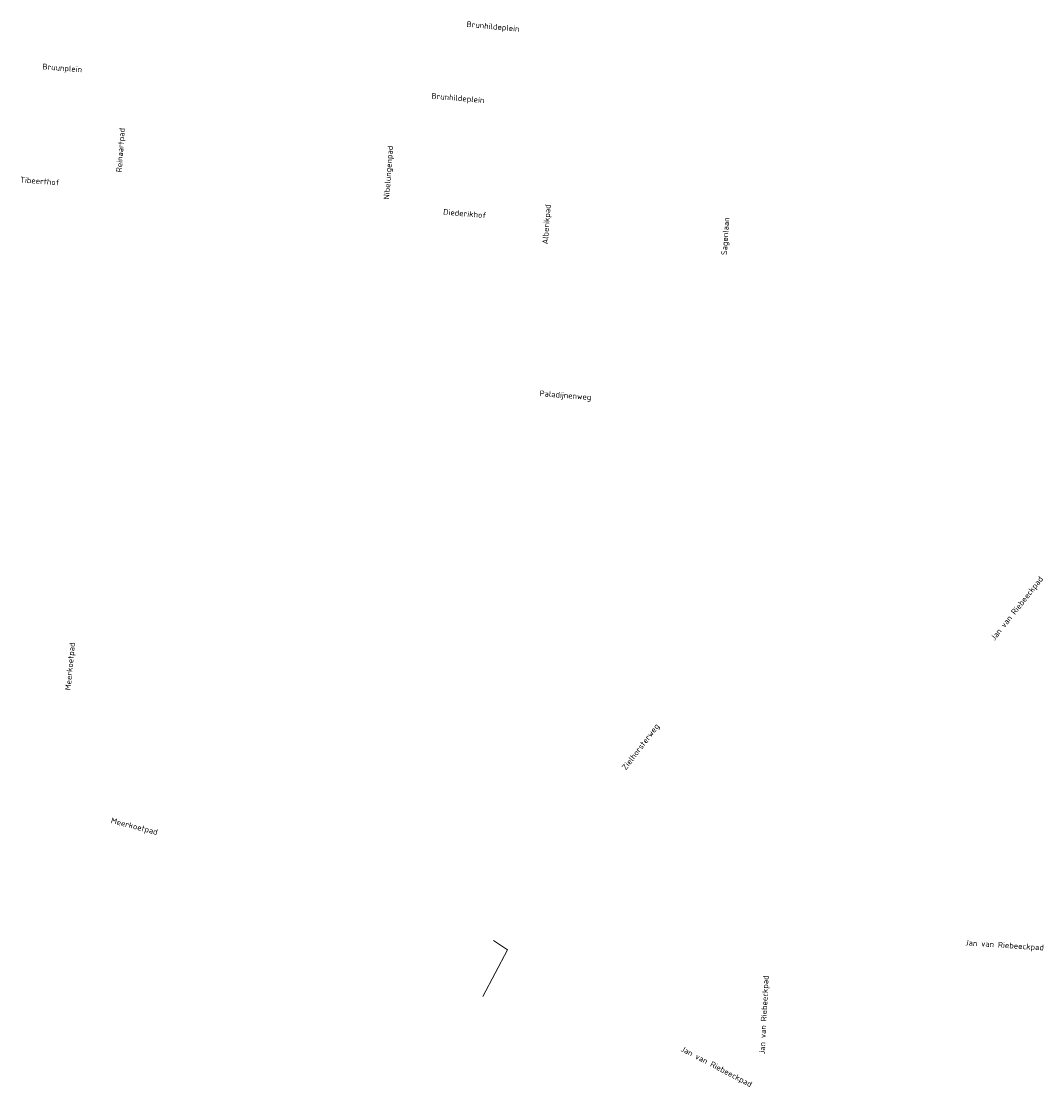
# Model space of a CAD drawing. Header units: metres. Extents: x 152202 to 157341, y 461610 to 468701.
# Tile 162 of 238: x 155320 to 155655, y 464365 to 464714. Entities that reach past the tile are written whole.
import ezdxf
from ezdxf.enums import TextEntityAlignment as Align
from ezdxf.lldxf.tags import DXFTag

# ---------------------------------------------------------------- set-up
doc = ezdxf.new("R2010")
doc.units = ezdxf.units.M
doc.layers.add('B-OI-RI-PERSLEIDING-G', color=210, linetype='RI-PERS', lineweight=18)
doc.layers.add('B-RO-OG-TOPOGRAFIE-T18', color=2, linetype='CONTINUOUS', lineweight=18)
doc.styles.add('NLCS-ISO-M200-T18', font='NLCS-ISO.ttf', dxfattribs={"height": 360})
tags = doc.linetypes.add('RI-PERS', pattern='A,7,-2,["P",Standard,S=1.8,R=0,X=-0.5,Y=-0.9],-2,7,-2,[102,NLCS.SHX,S=1,R=180,X=0,Y=0],-2', length=22).pattern_tags.tags
tags[6] = DXFTag(74, 10)

msp = doc.modelspace()

# ---------------------------------------------------------------- linework, layer by layer
at = {"layer": 'B-OI-RI-PERSLEIDING-G'}
for p, q in [((155479, 464409.5), (155471, 464394.2)), ((155474.48, 464412.53), (155479, 464409.5))]:
    msp.add_line(p, q, dxfattribs=at)

# ---------------------------------------------------------------- texts
at = {"layer": 'B-RO-OG-TOPOGRAFIE-T18', "style": 'NLCS-ISO-M200-T18'}
for s, rotation, p in [('Brunhildeplein', 354.7, (155474.294, 464711.935)), ('Bruunplein', 355.6, (155333.044, 464698.336)), ('Brunhildeplein', 355.1, (155462.786, 464688.496)), ('Reinaartpad', 85.8, (155352.409, 464671.679)), ('Nibelungenpad', 85.8, (155440.237, 464664.291)), ('Tibeerthof', 355.7, (155325.722, 464661.542)), ('Alberikpad', 85.8, (155492.088, 464647.341)), ('Diederikhof', 355.1, (155465.051, 464650.884)), ('Sagenlaan', 86.1, (155550.751, 464643.432)), ('Paladijnenweg', 355.7, (155498.041, 464591.045)), ('Jan van Riebeeckpad', 51.6, (155646.278, 464521.291)), ('Meerkoetpad', 84.8, (155335.869, 464502.411)), ('Zielhorsterweg', 52.7, (155522.881, 464475.932)), ('Meerkoetpad', 345.4, (155356.635, 464449.756)), ('Jan van Riebeeckpad', 356.3, (155641.991, 464410.783)), ('Jan van Riebeeckpad', 87.2, (155563.406, 464388.18)), ('Jan van Riebeeckpad', 332.4, (155547.485, 464371.011))]:
    msp.add_text(s, height=1.875, rotation=rotation, dxfattribs=at).set_placement(p, align=Align.MIDDLE)

doc.saveas('drawing.dxf')
